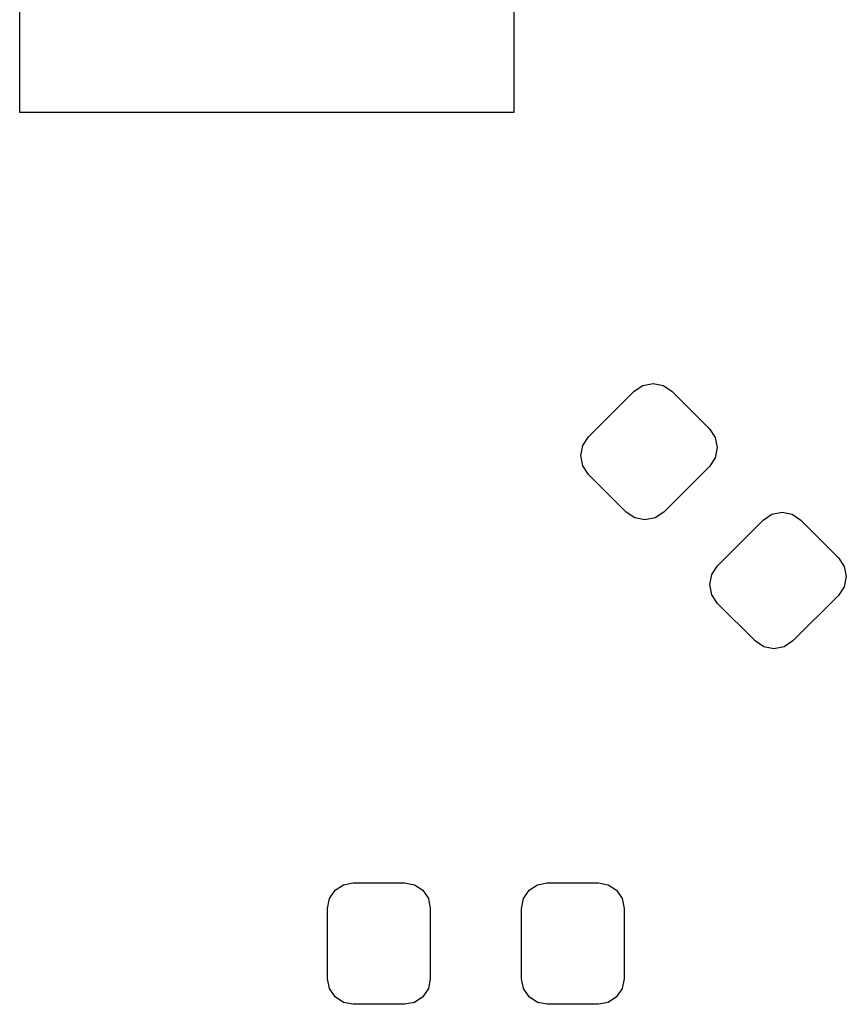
# Model space of a CAD drawing. Extents: x 3.08 to 10.86, y -3.21 to -0.63.
# Tile 4 of 10: x 4.01 to 4.18, y -1.39 to -1.19. Entities that reach past the tile are written whole.
import ezdxf

# ---------------------------------------------------------------- set-up
doc = ezdxf.new("R2010")
doc.units = 0
doc.header["$MEASUREMENT"] = 0
doc.layers.add('BLACK', color=7, linetype='CONTINUOUS')

msp = doc.modelspace()

# ---------------------------------------------------------------- linework, layer by layer
at = {"layer": 'BLACK', "linetype": 'CONTINUOUS'}
for p, q in [((4.00984, -1.20571), (4.00984, -1.10335)), ((4.1122, -1.10335), (4.1122, -1.20571)), ((4.1122, -1.20571), (4.00984, -1.20571)), ((4.13712, -1.26348), (4.13891, -1.26229)), ((4.13891, -1.26229), (4.14102, -1.26187)), ((4.14102, -1.26187), (4.14313, -1.26229)), ((4.14313, -1.26229), (4.14491, -1.26348)), ((4.12765, -1.27295), (4.13712, -1.26348)), ((4.14491, -1.26348), (4.15271, -1.27127)), ((4.12646, -1.27473), (4.12765, -1.27295)), ((4.15271, -1.27127), (4.1539, -1.27306)), ((4.1539, -1.27306), (4.15432, -1.27517)), ((4.12604, -1.27684), (4.12646, -1.27473)), ((4.15432, -1.27517), (4.1539, -1.27728)), ((4.12646, -1.27895), (4.12604, -1.27684)), ((4.1539, -1.27728), (4.15271, -1.27907)), ((4.12765, -1.28074), (4.12646, -1.27895)), ((4.15271, -1.27907), (4.14324, -1.28853)), ((4.13545, -1.28853), (4.12765, -1.28074)), ((4.13724, -1.28973), (4.13545, -1.28853)), ((4.14324, -1.28853), (4.14145, -1.28973)), ((4.16384, -1.29021), (4.16563, -1.28901)), ((4.16563, -1.28901), (4.16774, -1.28859)), ((4.16774, -1.28859), (4.16985, -1.28901)), ((4.16985, -1.28901), (4.17164, -1.29021)), ((4.13935, -1.29015), (4.13724, -1.28973)), ((4.14145, -1.28973), (4.13935, -1.29015)), ((4.15438, -1.29967), (4.16384, -1.29021)), ((4.17164, -1.29021), (4.17943, -1.298)), ((4.15318, -1.30146), (4.15438, -1.29967)), ((4.17943, -1.298), (4.18063, -1.29979)), ((4.15276, -1.30357), (4.15318, -1.30146)), ((4.18063, -1.29979), (4.18105, -1.3019)), ((4.15318, -1.30568), (4.15276, -1.30357)), ((4.18105, -1.3019), (4.18063, -1.30401)), ((4.15438, -1.30747), (4.15318, -1.30568)), ((4.17943, -1.3058), (4.16997, -1.31526)), ((4.18063, -1.30401), (4.17943, -1.3058)), ((4.16217, -1.31526), (4.15438, -1.30747)), ((4.16396, -1.31645), (4.16217, -1.31526)), ((4.16997, -1.31526), (4.16818, -1.31645)), ((4.16607, -1.31687), (4.16396, -1.31645)), ((4.16818, -1.31645), (4.16607, -1.31687)), ((4.07403, -1.36864), (4.07518, -1.36691)), ((4.07518, -1.36691), (4.0769, -1.36576)), ((4.0769, -1.36576), (4.07894, -1.36535)), ((4.07894, -1.36535), (4.08957, -1.36535)), ((4.08957, -1.36535), (4.0916, -1.36576)), ((4.0916, -1.36576), (4.09333, -1.36691)), ((4.09333, -1.36691), (4.09448, -1.36864)), ((4.11418, -1.36864), (4.11534, -1.36691)), ((4.11534, -1.36691), (4.11706, -1.36576)), ((4.11706, -1.36576), (4.11909, -1.36535)), ((4.11909, -1.36535), (4.12972, -1.36535)), ((4.12972, -1.36535), (4.13176, -1.36576)), ((4.13176, -1.36576), (4.13348, -1.36691)), ((4.13348, -1.36691), (4.13463, -1.36864)), ((4.07362, -1.37067), (4.07403, -1.36864)), ((4.09448, -1.36864), (4.09488, -1.37067)), ((4.11378, -1.37067), (4.11418, -1.36864)), ((4.13463, -1.36864), (4.13504, -1.37067)), ((4.07362, -1.38524), (4.07362, -1.37067)), ((4.09488, -1.37067), (4.09488, -1.38524)), ((4.11378, -1.38524), (4.11378, -1.37067)), ((4.13504, -1.37067), (4.13504, -1.38524)), ((4.07403, -1.38727), (4.07362, -1.38524)), ((4.09488, -1.38524), (4.09448, -1.38727)), ((4.11418, -1.38727), (4.11378, -1.38524)), ((4.13504, -1.38524), (4.13463, -1.38727)), ((4.07518, -1.38899), (4.07403, -1.38727)), ((4.09448, -1.38727), (4.09333, -1.38899)), ((4.11534, -1.38899), (4.11418, -1.38727)), ((4.13463, -1.38727), (4.13348, -1.38899)), ((4.0769, -1.39015), (4.07518, -1.38899)), ((4.09333, -1.38899), (4.0916, -1.39015)), ((4.11706, -1.39015), (4.11534, -1.38899)), ((4.13348, -1.38899), (4.13176, -1.39015)), ((4.07894, -1.39055), (4.0769, -1.39015)), ((4.08957, -1.39055), (4.07894, -1.39055)), ((4.0916, -1.39015), (4.08957, -1.39055)), ((4.11909, -1.39055), (4.11706, -1.39015)), ((4.12972, -1.39055), (4.11909, -1.39055)), ((4.13176, -1.39015), (4.12972, -1.39055))]:
    msp.add_line(p, q, dxfattribs=at)

doc.saveas('drawing.dxf')
